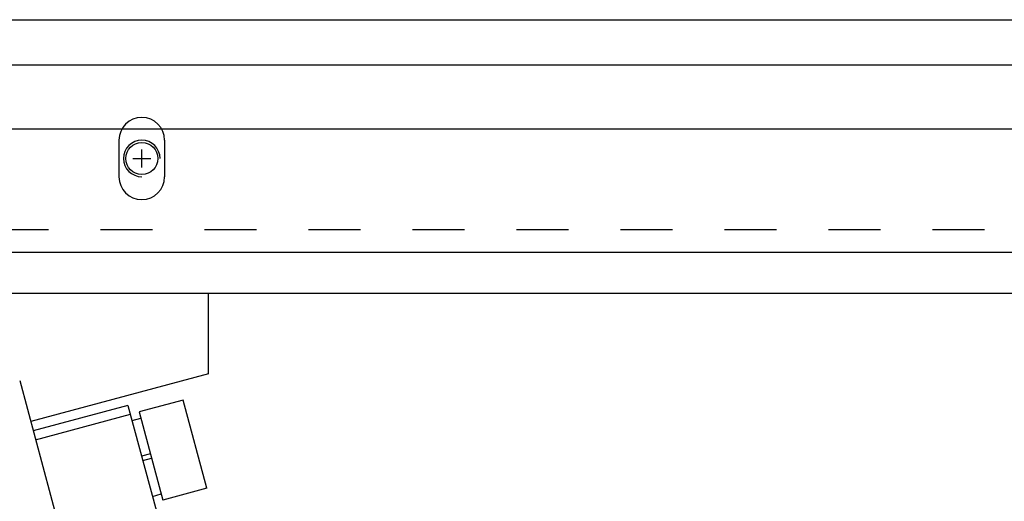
# Model space of a CAD drawing. Header units: millimetres. Extents: x -43833 to -38083, y -3638 to -2112.
# Tile 73 of 114: x -40758 to -40650, y -3126 to -3073. Entities that reach past the tile are written whole.
import ezdxf
from ezdxf.lldxf.tags import DXFTag

# ---------------------------------------------------------------- set-up
doc = ezdxf.new("R2010")
doc.units = ezdxf.units.MM
doc.linetypes.add('HIDDEN', pattern=[0.2, 0.1, -0.1])
tags = doc.linetypes.add('HIDDEN2', pattern=[4.7625, 3.175, -1.5875]).pattern_tags.tags
tags[6:7] = [DXFTag(74, 4), DXFTag(75, 0), DXFTag(340, '0'), DXFTag(46, 1.0), DXFTag(50, 0.0), DXFTag(44, 0.0), DXFTag(45, 0.0)]
tags[4:5] = [DXFTag(74, 4), DXFTag(75, 0), DXFTag(340, '0'), DXFTag(46, 1.0), DXFTag(50, 0.0), DXFTag(44, 0.0), DXFTag(45, 0.0)]
doc.dimstyles.new('副本 12', dxfattribs={"dimtxt": 12, "dimasz": 6, "dimexe": 1, "dimexo": 1.2, "dimgap": 2, "dimtad": 0, "dimtxsty": 'Standard', "dimblk": 'OPEN30', "dimcen": 0, "dimclrd": 5, "dimclre": 3, "dimclrt": 256, "dimadec": 0, "dimazin": 2, "dimtm": 1e-09, "dimtfac": 0.6, "dimtofl": 0, "dimtmove": 0, "dimatfit": 3, "dimldrblk": 'OPEN30', "dimfxl": 1, "dimtolj": 1, "dimarcsym": 0})

# ---------------------------------------------------------------- blocks, each defined once
blk = doc.blocks.new('_Open30')
at = {"color": 0, "linetype": 'ByBlock', "lineweight": -2}
for p, q in [((-1, 0.268), (0, 0)), ((0, 0), (-1, -0.268)), ((0, 0), (-1, 0))]:
    blk.add_line(p, q, dxfattribs=at)
blk = doc.blocks.new('*D119')
at = {"color": 3, "linetype": 'ByBlock', "lineweight": -2}
for p, q in [((-40548.33, -3096.41), (-40519.57, -3096.41)), ((-40728.33, -3374.42), (-40519.57, -3374.42))]:
    blk.add_line(p, q, dxfattribs=at)
at = {"color": 5, "linetype": 'ByBlock', "lineweight": -2}
for p, q in [((-40520.57, -3102.41), (-40520.57, -3173.31)), ((-40520.57, -3368.42), (-40520.57, -3297.52))]:
    blk.add_line(p, q, dxfattribs=at)
at = {"layer": 'Defpoints', "color": 0, "linetype": 'ByBlock'}
for p in [(-40549.53, -3096.41), (-40729.53, -3374.42), (-40520.57, -3374.42)]:
    blk.add_point(p, dxfattribs=at)
at = {"color": 5, "linetype": 'ByBlock', "lineweight": -2, "xscale": 6, "yscale": 6, "zscale": 6}
for p, rotation in [((-40520.57, -3096.41), 90), ((-40520.57, -3374.42), 270)]:
    blk.add_blockref('_Open30', p, dxfattribs=dict(at, rotation=rotation))
at = {"linetype": 'ByBlock', "insert": (-40520.57, -3235.42), "char_height": 12, "attachment_point": 5, "rotation": 90}
blk.add_mtext('\\A1;{\\fKaiTi|b0|i0|c134|p49;出口高度}280%%P5', dxfattribs=at)

msp = doc.modelspace()

# ---------------------------------------------------------------- linework, layer by layer
at = {"color": 7, "linetype": 'Continuous'}
for p, q in [((-40949.534, -3073.409), (-40549.534, -3073.409)), ((-40549.534, -3078.409), (-40949.534, -3078.409)), ((-40746.646, -3086.612), (-40746.646, -3090.612)), ((-40741.646, -3086.612), (-40741.646, -3090.612)), ((-40949.534, -3098.887), (-40549.534, -3098.887)), ((-40549.534, -3103.409), (-40949.534, -3103.409)), ((-40736.851, -3112.209), (-40736.851, -3103.409)), ((-40736.851, -3112.209), (-40756.302, -3117.421)), ((-40757.507, -3112.921), (-40747.166, -3151.515)), ((-40739.605, -3115.076), (-40744.434, -3116.37)), ((-40737.017, -3124.735), (-40739.605, -3115.076)), ((-40745.659, -3115.663), (-40756.028, -3118.441)), ((-40755.769, -3119.407), (-40745.4, -3116.629)), ((-40745.659, -3115.663), (-40742.553, -3127.254)), ((-40744.434, -3116.37), (-40741.846, -3126.029)), ((-40745.219, -3117.305), (-40744.253, -3117.046)), ((-40743.205, -3120.958), (-40744.171, -3121.217)), ((-40744.041, -3121.7), (-40743.076, -3121.441)), ((-40737.017, -3124.735), (-40741.846, -3126.029)), ((-40742.993, -3125.612), (-40742.027, -3125.353))]:
    msp.add_line(p, q, dxfattribs=at)
at = {"color": 7, "linetype": 'HIDDEN2'}
msp.add_line((-40549.534, -3085.409), (-40949.534, -3085.409), dxfattribs=at)
at = {"color": 3, "linetype": 'ByBlock'}
for p, q in [((-40745.146, -3088.612), (-40743.146, -3088.612)), ((-40744.146, -3089.612), (-40744.146, -3087.612))]:
    msp.add_line(p, q, dxfattribs=at)
at = {"color": 1, "linetype": 'HIDDEN', "ltscale": 56.896}
msp.add_line((-40549.534, -3096.409), (-40949.534, -3096.409), dxfattribs=at)
at = {"color": 7, "linetype": 'Continuous'}
msp.add_circle((-40744.146, -3088.612), 1.75, dxfattribs=at)
for centre, radius, start, end in [((-40744.146, -3086.612), 2.5, 0, 180), ((-40744.146, -3088.612), 2, 0, 270), ((-40744.146, -3090.612), 2.5, 180, 0)]:
    msp.add_arc(centre, radius, start, end, dxfattribs=at)

# ---------------------------------------------------------------- dimensions: what is measured, and where the dimension line sits
at = {"color": 5, "linetype": 'ByBlock'}
dim = msp.add_linear_dim(base=(-40520.57, -3374.422), p1=(-40549.534, -3096.409), p2=(-40729.534, -3374.422), angle=90, text='{\\fKaiTi|b0|i0|c134|p49;出口高度}280%%P5', dimstyle='副本 12', dxfattribs=at)
dim.commit()
dim.dimension.update_dxf_attribs({"geometry": '*D119', "text_midpoint": (-40520.57, -3235.416)})

doc.saveas('drawing.dxf')
